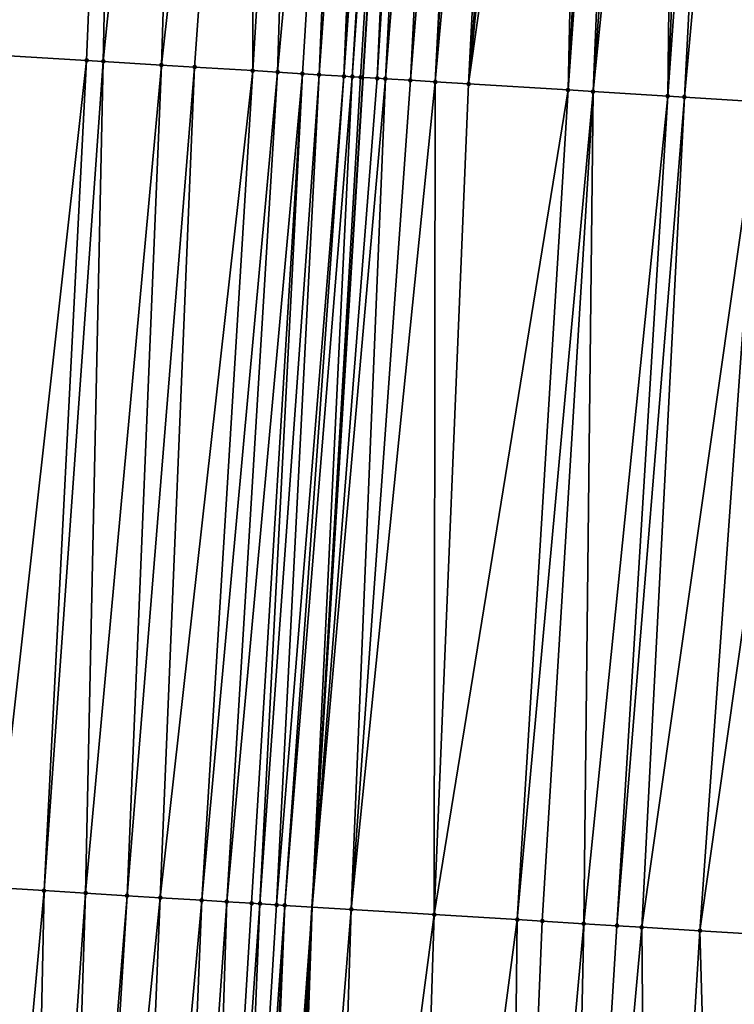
# Model space of a CAD drawing. Header units: feet. Extents: x 2004186 to 2014793, y 836912 to 864902.
# Tile 165 of 256: x 2010503 to 2010520, y 842047 to 842071. Entities that reach past the tile are written whole.
import ezdxf

# ---------------------------------------------------------------- set-up
doc = ezdxf.new("R2010")
doc.units = ezdxf.units.FT
doc.header["$LTSCALE"] = 100
doc.header["$MEASUREMENT"] = 0
for name, color, linetype, lineweight in [('GPL_Skip Line', 2, 'Continuous', 40), ('Road Shots', 4, 'Continuous', 200), ('Road X-Section', 30, 'Continuous', 13)]:
    doc.layers.add(name, color=color, linetype=linetype, lineweight=lineweight)
doc.layers.add('I-77 SB_MM21-27-Surface-TIN', color=7, linetype='Continuous')

msp = doc.modelspace()

# ---------------------------------------------------------------- linework, layer by layer
at = {"layer": 'GPL_Skip Line'}
msp.add_polyline3d([(2010500.074571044, 841889.6343887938, 363.0716087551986), (2010501.24791448, 841909.5974698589, 363.3568374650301), (2010502.421229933, 841929.5600748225, 363.6899301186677), (2010503.594523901, 841949.5223142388, 364.0282991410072), (2010504.767853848, 841969.4851658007, 364.329802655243), (2010505.956372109, 841989.464912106, 364.6331539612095), (2010507.175447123, 842009.4452367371, 364.9308902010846), (2010508.40960141, 842029.4036327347, 365.2705283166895), (2010509.643714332, 842049.3613597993, 365.6518096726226), (2010510.877817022, 842069.3189213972, 366.0306039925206), (2010512.111964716, 842089.2772107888, 366.4232122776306), (2010513.348931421, 842109.2410407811, 366.8191431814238), (2010514.591381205, 842129.2070327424, 367.1960252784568), (2010515.836190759, 842149.1645853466, 367.5824277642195), (2010517.080952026, 842169.1213637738, 367.9722411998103), (2010518.32571719, 842189.0782046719, 368.3472781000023), (2010519.57005539, 842209.0282002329, 368.7060932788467)], dxfattribs=at)
at = {"layer": 'I-77 SB_MM21-27-Surface-TIN', "color": 128, "linetype": 'ByBlock', "lineweight": -2}
for points in [[(2010505.048378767, 842089.712082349, 366.3395958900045), (2010502.453269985, 842089.8714892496, 366.3236319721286), (2010502.22834979, 842069.8503845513, 365.9560792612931)], [(2010505.048378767, 842089.712082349, 366.3395958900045), (2010502.22834979, 842069.8503845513, 365.9560792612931), (2010504.224592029, 842069.7278408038, 365.9674539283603)], [(2010505.048378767, 842089.712082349, 366.3395958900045), (2010504.224592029, 842069.7278408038, 365.9674539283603), (2010504.623843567, 842069.7033824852, 365.9671554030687)], [(2010506.645367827, 842089.6139701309, 366.3500613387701), (2010505.048378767, 842089.712082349, 366.3395958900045), (2010504.623843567, 842069.7033824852, 365.9671554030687)], [(2010506.645367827, 842089.6139701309, 366.3500613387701), (2010504.623843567, 842069.7033824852, 365.9671554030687), (2010506.021212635, 842069.6175937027, 365.9755340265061)], [(2010508.242348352, 842089.5157186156, 366.3662314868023), (2010506.645367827, 842089.6139701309, 366.3500613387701), (2010506.021212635, 842069.6175937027, 365.9755340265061)], [(2010508.242348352, 842089.5157186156, 366.3662314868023), (2010506.021212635, 842069.6175937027, 365.9755340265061), (2010506.819704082, 842069.5684872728, 365.9846219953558)], [(2010508.242348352, 842089.5157186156, 366.3662314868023), (2010506.819704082, 842069.5684872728, 365.9846219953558), (2010508.217075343, 842069.4827342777, 365.9911744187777)], [(2010509.440088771, 842089.4421119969, 366.375000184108), (2010508.242348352, 842089.5157186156, 366.3662314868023), (2010508.217075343, 842069.4827342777, 365.9911744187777)], [(2010509.440088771, 842089.4421119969, 366.375000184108), (2010508.217075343, 842069.4827342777, 365.9911744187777), (2010508.815943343, 842069.4458949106, 365.9984774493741)], [(2010510.637815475, 842089.3682815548, 366.3929352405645), (2010509.440088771, 842089.4421119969, 366.375000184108), (2010508.815943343, 842069.4458949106, 365.9984774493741)], [(2010510.637815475, 842089.3682815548, 366.3929352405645), (2010508.815943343, 842069.4458949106, 365.9984774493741), (2010509.414805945, 842069.4089674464, 366.0102760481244)], [(2010510.637815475, 842089.3682815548, 366.3929352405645), (2010509.414805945, 842069.4089674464, 366.0102760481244), (2010509.814057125, 842069.3845032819, 366.0102758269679)], [(2010511.23668121, 842089.3314052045, 366.4003108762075), (2010510.637815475, 842089.3682815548, 366.3929352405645), (2010509.814057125, 842069.3845032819, 366.0102758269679)], [(2010511.23668121, 842089.3314052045, 366.4003108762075), (2010509.814057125, 842069.3845032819, 366.0102758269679), (2010510.412919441, 842069.3475711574, 366.0223122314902)], [(2010511.635915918, 842089.3066722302, 366.4113194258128), (2010511.23668121, 842089.3314052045, 366.4003108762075), (2010510.412919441, 842069.3475711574, 366.0223122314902)], [(2010511.835529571, 842089.2942453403, 366.4192974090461), (2010511.635915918, 842089.3066722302, 366.4113194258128), (2010510.412919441, 842069.3475711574, 366.0223122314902)], [(2010511.835529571, 842089.2942453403, 366.4192974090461), (2010510.412919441, 842069.3475711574, 366.0223122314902), (2010510.612535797, 842069.3351883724, 366.0300024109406)], [(2010512.035149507, 842089.2819209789, 366.4230764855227), (2010511.835529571, 842089.2942453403, 366.4192974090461), (2010510.612535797, 842069.3351883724, 366.0300024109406)], [(2010512.035149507, 842089.2819209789, 366.4230764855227), (2010510.612535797, 842069.3351883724, 366.0300024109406), (2010510.812161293, 842069.3229547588, 366.0300804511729)], [(2010512.035149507, 842089.2819209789, 366.4230764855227), (2010510.812161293, 842069.3229547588, 366.0300804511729), (2010510.877817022, 842069.3189213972, 366.0306039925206)], [(2010512.035149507, 842089.2819209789, 366.4230764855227), (2010510.877817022, 842069.3189213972, 366.0306039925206), (2010512.111964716, 842089.2772107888, 366.4232122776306)], [(2010511.21140865, 842069.2984282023, 366.0332640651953), (2010512.111964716, 842089.2772107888, 366.4232122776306), (2010510.877817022, 842069.3189213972, 366.0306039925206)], [(2010512.43439963, 842089.2574395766, 366.4237822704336), (2010512.111964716, 842089.2772107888, 366.4232122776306), (2010511.21140865, 842069.2984282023, 366.0332640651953)], [(2010512.43439963, 842089.2574395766, 366.4237822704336), (2010511.21140865, 842069.2984282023, 366.0332640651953), (2010511.41102865, 842069.2861049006, 366.0379188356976)], [(2010513.033265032, 842089.2205578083, 366.4313797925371), (2010512.43439963, 842089.2574395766, 366.4237822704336), (2010511.41102865, 842069.2861049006, 366.0379188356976)], [(2010513.033265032, 842089.2205578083, 366.4313797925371), (2010511.41102865, 842069.2861049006, 366.0379188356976), (2010512.009900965, 842069.2493359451, 366.0416288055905)], [(2010513.632137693, 842089.1837945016, 366.4341258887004), (2010513.033265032, 842089.2205578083, 366.4313797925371), (2010512.009900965, 842069.2493359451, 366.0416288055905)], [(2010513.632137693, 842089.1837945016, 366.4341258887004), (2010512.009900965, 842069.2493359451, 366.0416288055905), (2010512.608775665, 842069.2126059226, 366.0433520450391)], [(2010513.831759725, 842089.1715043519, 366.4365038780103), (2010513.632137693, 842089.1837945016, 366.4341258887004), (2010512.608775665, 842069.2126059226, 366.0433520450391)], [(2010514.430635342, 842089.134789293, 366.4372740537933), (2010513.831759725, 842089.1715043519, 366.4365038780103), (2010512.608775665, 842069.2126059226, 366.0433520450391)], [(2010514.430635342, 842089.134789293, 366.4372740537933), (2010512.608775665, 842069.2126059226, 366.0433520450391), (2010513.407278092, 842069.1636786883, 366.0432957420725)], [(2010515.029505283, 842089.0979816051, 366.4418377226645), (2010514.430635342, 842089.134789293, 366.4372740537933), (2010513.407278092, 842069.1636786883, 366.0432957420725)], [(2010515.428747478, 842089.0733708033, 366.4478428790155), (2010515.029505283, 842089.0979816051, 366.4418377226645), (2010513.407278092, 842069.1636786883, 366.0432957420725)], [(2010516.227238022, 842089.0242496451, 366.4557395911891), (2010515.428747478, 842089.0733708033, 366.4478428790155), (2010513.407278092, 842069.1636786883, 366.0432957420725)], [(2010516.227238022, 842089.0242496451, 366.4557395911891), (2010513.407278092, 842069.1636786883, 366.0432957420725), (2010515.802771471, 842069.0166701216, 366.0547036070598)], [(2010516.826105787, 842088.98740644, 366.4617578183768), (2010516.227238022, 842089.0242496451, 366.4557395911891), (2010515.802771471, 842069.0166701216, 366.0547036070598)], [(2010517.225351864, 842088.9628589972, 366.4651681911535), (2010516.826105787, 842088.98740644, 366.4617578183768), (2010515.802771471, 842069.0166701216, 366.0547036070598)], [(2010517.225351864, 842088.9628589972, 366.4651681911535), (2010515.802771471, 842069.0166701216, 366.0547036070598), (2010516.401644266, 842068.9799089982, 366.0580139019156)], [(2010517.824214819, 842088.9259372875, 366.4744014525), (2010517.225351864, 842088.9628589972, 366.4651681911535), (2010516.401644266, 842068.9799089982, 366.0580139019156)], [(2010518.423085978, 842088.8891494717, 366.4781512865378), (2010517.824214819, 842088.9259372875, 366.4744014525), (2010516.401644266, 842068.9799089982, 366.0580139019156)], [(2010518.423085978, 842088.8891494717, 366.4781512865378), (2010516.401644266, 842068.9799089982, 366.0580139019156), (2010518.19827127, 842068.8697663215, 366.0607652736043)], [(2010519.021950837, 842088.8522588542, 366.4861112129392), (2010518.423085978, 842088.8891494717, 366.4781512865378), (2010518.19827127, 842068.8697663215, 366.0607652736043)], [(2010519.620821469, 842088.815462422, 366.4902139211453), (2010519.021950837, 842088.8522588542, 366.4861112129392), (2010518.19827127, 842068.8697663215, 366.0607652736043)], [(2010519.620821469, 842088.815462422, 366.4902139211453), (2010518.19827127, 842068.8697663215, 366.0607652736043), (2010518.597521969, 842068.8452942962, 366.0611661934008)], [(2010520.419306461, 842088.7662506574, 366.5018212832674), (2010519.620821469, 842088.815462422, 366.4902139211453), (2010518.597521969, 842068.8452942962, 366.0611661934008)], [(2010520.419306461, 842088.7662506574, 366.5018212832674), (2010518.597521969, 842068.8452942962, 366.0611661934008), (2010520.394134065, 842068.7349083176, 366.0763331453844)], [(2010504.224592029, 842069.7278408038, 365.9674539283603), (2010502.22834979, 842069.8503845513, 365.9560792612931), (2010502.003510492, 842049.8306000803, 365.5979266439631)], [(2010504.224592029, 842069.7278408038, 365.9674539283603), (2010502.003510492, 842049.8306000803, 365.5979266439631), (2010503.201261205, 842049.7571614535, 365.6002243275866)], [(2010504.623843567, 842069.7033824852, 365.9671554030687), (2010504.224592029, 842069.7278408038, 365.9674539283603), (2010503.201261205, 842049.7571614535, 365.6002243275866)], [(2010504.623843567, 842069.7033824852, 365.9671554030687), (2010503.201261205, 842049.7571614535, 365.6002243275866), (2010504.199388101, 842049.6959838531, 365.6010803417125)], [(2010506.021212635, 842069.6175937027, 365.9755340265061), (2010504.623843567, 842069.7033824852, 365.9671554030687), (2010504.199388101, 842049.6959838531, 365.6010803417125)], [(2010506.021212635, 842069.6175937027, 365.9755340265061), (2010504.199388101, 842049.6959838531, 365.6010803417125), (2010505.197507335, 842049.6346811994, 365.608165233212)], [(2010506.819704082, 842069.5684872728, 365.9846219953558), (2010506.021212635, 842069.6175937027, 365.9755340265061), (2010505.197507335, 842049.6346811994, 365.608165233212)], [(2010506.819704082, 842069.5684872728, 365.9846219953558), (2010505.197507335, 842049.6346811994, 365.608165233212), (2010505.995999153, 842049.5855808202, 365.6167348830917)], [(2010508.217075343, 842069.4827342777, 365.9911744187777), (2010506.819704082, 842069.5684872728, 365.9846219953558), (2010505.995999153, 842049.5855808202, 365.6167348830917)], [(2010508.217075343, 842069.4827342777, 365.9911744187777), (2010505.995999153, 842049.5855808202, 365.6167348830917), (2010506.994124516, 842049.5243782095, 365.6188366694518)], [(2010508.815943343, 842069.4458949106, 365.9984774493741), (2010508.217075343, 842069.4827342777, 365.9911744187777), (2010506.994124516, 842049.5243782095, 365.6188366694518)], [(2010508.815943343, 842069.4458949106, 365.9984774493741), (2010506.994124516, 842049.5243782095, 365.6188366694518), (2010507.592993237, 842049.4875506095, 365.6253792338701)], [(2010509.414805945, 842069.4089674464, 366.0102760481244), (2010508.815943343, 842069.4458949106, 365.9984774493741), (2010507.592993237, 842049.4875506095, 365.6253792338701)], [(2010509.414805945, 842069.4089674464, 366.0102760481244), (2010507.592993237, 842049.4875506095, 365.6253792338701), (2010508.19185482, 842049.4506065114, 365.6377245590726)], [(2010509.414805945, 842069.4089674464, 366.0102760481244), (2010508.19185482, 842049.4506065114, 365.6377245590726), (2010508.391481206, 842049.4383874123, 365.6370778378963)], [(2010509.814057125, 842069.3845032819, 366.0102758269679), (2010509.414805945, 842069.4089674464, 366.0102760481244), (2010508.391481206, 842049.4383874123, 365.6370778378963)], [(2010509.814057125, 842069.3845032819, 366.0102758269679), (2010508.391481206, 842049.4383874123, 365.6370778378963), (2010508.790726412, 842049.4138257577, 365.6419337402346)], [(2010510.412919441, 842069.3475711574, 366.0223122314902), (2010509.814057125, 842069.3845032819, 366.0102758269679), (2010508.790726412, 842049.4138257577, 365.6419337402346)], [(2010510.412919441, 842069.3475711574, 366.0223122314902), (2010508.790726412, 842049.4138257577, 365.6419337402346), (2010508.990345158, 842049.4014819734, 365.647497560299)], [(2010510.612535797, 842069.3351883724, 366.0300024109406), (2010510.412919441, 842069.3475711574, 366.0223122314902), (2010508.990345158, 842049.4014819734, 365.647497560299)], [(2010510.612535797, 842069.3351883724, 366.0300024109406), (2010508.990345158, 842049.4014819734, 365.647497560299), (2010509.643714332, 842049.3613597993, 365.6518096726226)], [(2010510.812161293, 842069.3229547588, 366.0300804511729), (2010510.612535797, 842069.3351883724, 366.0300024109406), (2010509.643714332, 842049.3613597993, 365.6518096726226)], [(2010510.812161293, 842069.3229547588, 366.0300804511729), (2010509.643714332, 842049.3613597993, 365.6518096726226), (2010510.877817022, 842069.3189213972, 366.0306039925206)], [(2010511.21140865, 842069.2984282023, 366.0332640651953), (2010510.877817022, 842069.3189213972, 366.0306039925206), (2010509.643714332, 842049.3613597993, 365.6518096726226)], [(2010511.41102865, 842069.2861049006, 366.0379188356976), (2010511.21140865, 842069.2984282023, 366.0332640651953), (2010509.643714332, 842049.3613597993, 365.6518096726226)], [(2010511.41102865, 842069.2861049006, 366.0379188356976), (2010509.643714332, 842049.3613597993, 365.6518096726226), (2010510.58733691, 842049.3034137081, 365.6580374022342)], [(2010512.009900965, 842069.2493359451, 366.0416288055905), (2010511.41102865, 842069.2861049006, 366.0379188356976), (2010510.58733691, 842049.3034137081, 365.6580374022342)], [(2010512.608775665, 842069.2126059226, 366.0433520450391), (2010512.009900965, 842069.2493359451, 366.0416288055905), (2010510.58733691, 842049.3034137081, 365.6580374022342)], [(2010512.608775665, 842069.2126059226, 366.0433520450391), (2010510.58733691, 842049.3034137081, 365.6580374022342), (2010512.583586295, 842049.1809865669, 365.6633327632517)], [(2010513.407278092, 842069.1636786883, 366.0432957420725), (2010512.608775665, 842069.2126059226, 366.0433520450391), (2010512.583586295, 842049.1809865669, 365.6633327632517)], [(2010515.802771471, 842069.0166701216, 366.0547036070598), (2010513.407278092, 842069.1636786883, 366.0432957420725), (2010512.583586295, 842049.1809865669, 365.6633327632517)], [(2010515.802771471, 842069.0166701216, 366.0547036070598), (2010512.583586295, 842049.1809865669, 365.6633327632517), (2010514.579827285, 842049.0584224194, 365.6754524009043)], [(2010516.401644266, 842068.9799089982, 366.0580139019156), (2010515.802771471, 842069.0166701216, 366.0547036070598), (2010514.579827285, 842049.0584224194, 365.6754524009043)], [(2010516.401644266, 842068.9799089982, 366.0580139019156), (2010514.579827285, 842049.0584224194, 365.6754524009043), (2010515.178698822, 842049.0216407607, 365.6797066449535)], [(2010516.401644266, 842068.9799089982, 366.0580139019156), (2010515.178698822, 842049.0216407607, 365.6797066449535), (2010516.176825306, 842048.9604564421, 365.6808972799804)], [(2010518.19827127, 842068.8697663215, 366.0607652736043), (2010516.401644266, 842068.9799089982, 366.0580139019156), (2010516.176825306, 842048.9604564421, 365.6808972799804)], [(2010518.19827127, 842068.8697663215, 366.0607652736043), (2010516.176825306, 842048.9604564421, 365.6808972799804), (2010516.975327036, 842048.911517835, 365.6814090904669)], [(2010518.597521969, 842068.8452942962, 366.0611661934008), (2010518.19827127, 842068.8697663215, 366.0607652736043), (2010516.975327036, 842048.911517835, 365.6814090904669)], [(2010518.597521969, 842068.8452942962, 366.0611661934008), (2010516.975327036, 842048.911517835, 365.6814090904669), (2010517.574201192, 842048.8747789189, 365.6835343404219)], [(2010520.394134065, 842068.7349083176, 366.0763331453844), (2010518.597521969, 842068.8452942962, 366.0611661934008), (2010517.574201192, 842048.8747789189, 365.6835343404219)], [(2010520.394134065, 842068.7349083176, 366.0763331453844), (2010517.574201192, 842048.8747789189, 365.6835343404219), (2010518.97156666, 842048.7889313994, 365.6946388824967)], [(2010521.791505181, 842068.6491529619, 366.0830060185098), (2010520.394134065, 842068.7349083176, 366.0763331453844), (2010518.97156666, 842048.7889313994, 365.6946388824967)], [(2010521.791505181, 842068.6491529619, 366.0830060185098), (2010518.97156666, 842048.7889313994, 365.6946388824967), (2010520.96780943, 842048.6663962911, 365.7053120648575)], [(2010503.201261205, 842049.7571614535, 365.6002243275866), (2010502.003510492, 842049.8306000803, 365.5979266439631), (2010501.379392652, 842029.8348332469, 365.2501198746)], [(2010503.201261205, 842049.7571614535, 365.6002243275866), (2010501.379392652, 842029.8348332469, 365.2501198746), (2010502.776779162, 842029.7493291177, 365.2442950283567)], [(2010504.199388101, 842049.6959838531, 365.6010803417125), (2010503.201261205, 842049.7571614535, 365.6002243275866), (2010502.776779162, 842029.7493291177, 365.2442950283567)], [(2010504.199388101, 842049.6959838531, 365.6010803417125), (2010502.776779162, 842029.7493291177, 365.2442950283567), (2010503.575279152, 842029.7003621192, 365.246164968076)], [(2010505.197507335, 842049.6346811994, 365.608165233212), (2010504.199388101, 842049.6959838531, 365.6010803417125), (2010503.575279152, 842029.7003621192, 365.246164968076)], [(2010505.197507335, 842049.6346811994, 365.608165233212), (2010503.575279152, 842029.7003621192, 365.246164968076), (2010503.974526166, 842029.6758299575, 365.2494532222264)], [(2010505.995999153, 842049.5855808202, 365.6167348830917), (2010505.197507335, 842049.6346811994, 365.608165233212), (2010503.974526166, 842029.6758299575, 365.2494532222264)], [(2010505.995999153, 842049.5855808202, 365.6167348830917), (2010503.974526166, 842029.6758299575, 365.2494532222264), (2010505.1722756, 842029.6023704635, 365.2526931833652)], [(2010506.994124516, 842049.5243782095, 365.6188366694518), (2010505.995999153, 842049.5855808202, 365.6167348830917), (2010505.1722756, 842029.6023704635, 365.2526931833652)], [(2010506.994124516, 842049.5243782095, 365.6188366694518), (2010505.1722756, 842029.6023704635, 365.2526931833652), (2010506.170401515, 842029.541176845, 365.2542989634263)], [(2010507.592993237, 842049.4875506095, 365.6253792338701), (2010506.994124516, 842049.5243782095, 365.6188366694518), (2010506.170401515, 842029.541176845, 365.2542989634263)], [(2010507.592993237, 842049.4875506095, 365.6253792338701), (2010506.170401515, 842029.541176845, 365.2542989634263), (2010506.968890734, 842029.4920340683, 365.2646693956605)], [(2010508.19185482, 842049.4506065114, 365.6377245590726), (2010507.592993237, 842049.4875506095, 365.6253792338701), (2010506.968890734, 842029.4920340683, 365.2646693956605)], [(2010508.391481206, 842049.4383874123, 365.6370778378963), (2010508.19185482, 842049.4506065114, 365.6377245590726), (2010506.968890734, 842029.4920340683, 365.2646693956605)], [(2010508.391481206, 842049.4383874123, 365.6370778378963), (2010506.968890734, 842029.4920340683, 365.2646693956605), (2010507.567765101, 842029.4552985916, 365.2665664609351)], [(2010508.790726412, 842049.4138257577, 365.6419337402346), (2010508.391481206, 842049.4383874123, 365.6370778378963), (2010507.567765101, 842029.4552985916, 365.2665664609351)], [(2010508.990345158, 842049.4014819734, 365.647497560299), (2010508.790726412, 842049.4138257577, 365.6419337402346), (2010507.567765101, 842029.4552985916, 365.2665664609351)], [(2010508.990345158, 842049.4014819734, 365.647497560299), (2010507.567765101, 842029.4552985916, 365.2665664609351), (2010507.967017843, 842029.4308599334, 365.2653329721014)], [(2010508.990345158, 842049.4014819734, 365.647497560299), (2010507.967017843, 842029.4308599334, 365.2653329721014), (2010508.166638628, 842029.4185494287, 365.2691253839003)], [(2010508.990345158, 842049.4014819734, 365.647497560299), (2010508.166638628, 842029.4185494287, 365.2691253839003), (2010509.643714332, 842049.3613597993, 365.6518096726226)], [(2010508.166638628, 842029.4185494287, 365.2691253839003), (2010508.40960141, 842029.4036327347, 365.2705283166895), (2010509.643714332, 842049.3613597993, 365.6518096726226)], [(2010508.565886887, 842029.3940375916, 365.2714307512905), (2010509.643714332, 842049.3613597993, 365.6518096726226), (2010508.40960141, 842029.4036327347, 365.2705283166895)], [(2010508.765515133, 842029.3818488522, 365.2693347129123), (2010509.643714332, 842049.3613597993, 365.6518096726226), (2010508.565886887, 842029.3940375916, 365.2714307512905)], [(2010508.965135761, 842029.3695357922, 365.2732507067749), (2010509.643714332, 842049.3613597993, 365.6518096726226), (2010508.765515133, 842029.3818488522, 365.2693347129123)], [(2010510.58733691, 842049.3034137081, 365.6580374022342), (2010509.643714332, 842049.3613597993, 365.6518096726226), (2010508.965135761, 842029.3695357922, 365.2732507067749)], [(2010510.58733691, 842049.3034137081, 365.6580374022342), (2010508.965135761, 842029.3695357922, 365.2732507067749), (2010509.963255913, 842029.3082481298, 365.2794043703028)], [(2010512.583586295, 842049.1809865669, 365.6633327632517), (2010510.58733691, 842049.3034137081, 365.6580374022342), (2010509.963255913, 842029.3082481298, 365.2794043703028)], [(2010512.583586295, 842049.1809865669, 365.6633327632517), (2010509.963255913, 842029.3082481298, 365.2794043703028), (2010511.959507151, 842029.1858512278, 365.2830833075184)], [(2010514.579827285, 842049.0584224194, 365.6754524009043), (2010512.583586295, 842049.1809865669, 365.6633327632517), (2010511.959507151, 842029.1858512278, 365.2830833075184)], [(2010514.579827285, 842049.0584224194, 365.6754524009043), (2010511.959507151, 842029.1858512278, 365.2830833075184), (2010514.355003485, 842029.0388908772, 365.2915635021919)], [(2010515.178698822, 842049.0216407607, 365.6797066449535), (2010514.579827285, 842049.0584224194, 365.6754524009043), (2010514.355003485, 842029.0388908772, 365.2915635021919)], [(2010516.176825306, 842048.9604564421, 365.6808972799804), (2010515.178698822, 842049.0216407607, 365.6797066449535), (2010514.355003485, 842029.0388908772, 365.2915635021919)], [(2010516.176825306, 842048.9604564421, 365.6808972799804), (2010514.355003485, 842029.0388908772, 365.2915635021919), (2010515.752383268, 842028.9532769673, 365.2910475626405)], [(2010516.975327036, 842048.911517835, 365.6814090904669), (2010516.176825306, 842048.9604564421, 365.6808972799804), (2010515.752383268, 842028.9532769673, 365.2910475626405)], [(2010517.574201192, 842048.8747789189, 365.6835343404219), (2010516.975327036, 842048.911517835, 365.6814090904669), (2010515.752383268, 842028.9532769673, 365.2910475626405)], [(2010517.574201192, 842048.8747789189, 365.6835343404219), (2010515.752383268, 842028.9532769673, 365.2910475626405), (2010517.748626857, 842028.8307552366, 365.3007631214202)], [(2010518.97156666, 842048.7889313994, 365.6946388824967), (2010517.574201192, 842048.8747789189, 365.6835343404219), (2010517.748626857, 842028.8307552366, 365.3007631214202)], [(2010518.97156666, 842048.7889313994, 365.6946388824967), (2010517.748626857, 842028.8307552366, 365.3007631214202), (2010519.545254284, 842028.7206194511, 365.3030380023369)], [(2010520.96780943, 842048.6663962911, 365.7053120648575), (2010518.97156666, 842048.7889313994, 365.6946388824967), (2010519.545254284, 842028.7206194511, 365.3030380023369)], [(2010520.96780943, 842048.6663962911, 365.7053120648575), (2010519.545254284, 842028.7206194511, 365.3030380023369), (2010519.944508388, 842028.6962030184, 365.3007296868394)]]:
    msp.add_3dface(points, dxfattribs=at)
at = {"layer": 'Road Shots', "lineweight": 100}
for p in [(2010504.224592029, 842069.7278408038, 365.9674539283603), (2010504.623843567, 842069.7033824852, 365.9671554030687), (2010506.021212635, 842069.6175937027, 365.9755340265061), (2010506.819704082, 842069.5684872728, 365.9846219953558), (2010508.217075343, 842069.4827342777, 365.9911744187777), (2010508.815943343, 842069.4458949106, 365.9984774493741), (2010509.414805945, 842069.4089674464, 366.0102760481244), (2010509.814057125, 842069.3845032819, 366.0102758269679), (2010510.412919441, 842069.3475711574, 366.0223122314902), (2010510.612535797, 842069.3351883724, 366.0300024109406), (2010510.812161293, 842069.3229547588, 366.0300804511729), (2010511.21140865, 842069.2984282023, 366.0332640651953), (2010511.41102865, 842069.2861049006, 366.0379188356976), (2010512.009900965, 842069.2493359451, 366.0416288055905), (2010512.608775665, 842069.2126059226, 366.0433520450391), (2010513.407278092, 842069.1636786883, 366.0432957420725), (2010515.802771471, 842069.0166701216, 366.0547036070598), (2010516.401644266, 842068.9799089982, 366.0580139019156), (2010518.19827127, 842068.8697663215, 366.0607652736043), (2010518.597521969, 842068.8452942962, 366.0611661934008), (2010503.201261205, 842049.7571614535, 365.6002243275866), (2010504.199388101, 842049.6959838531, 365.6010803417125), (2010505.197507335, 842049.6346811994, 365.608165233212), (2010505.995999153, 842049.5855808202, 365.6167348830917), (2010506.994124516, 842049.5243782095, 365.6188366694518), (2010507.592993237, 842049.4875506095, 365.6253792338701), (2010508.19185482, 842049.4506065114, 365.6377245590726), (2010508.391481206, 842049.4383874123, 365.6370778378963), (2010508.790726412, 842049.4138257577, 365.6419337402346), (2010508.990345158, 842049.4014819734, 365.647497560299), (2010510.58733691, 842049.3034137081, 365.6580374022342), (2010512.583586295, 842049.1809865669, 365.6633327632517), (2010514.579827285, 842049.0584224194, 365.6754524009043), (2010515.178698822, 842049.0216407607, 365.6797066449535), (2010516.176825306, 842048.9604564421, 365.6808972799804), (2010516.975327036, 842048.911517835, 365.6814090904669), (2010517.574201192, 842048.8747789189, 365.6835343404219), (2010518.97156666, 842048.7889313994, 365.6946388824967)]:
    msp.add_point(p, dxfattribs=at)
at = {"layer": 'Road X-Section', "extrusion": (0.06114863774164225, 0.9979356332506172, 0.01962946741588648), "elevation": 963278.1653478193, "flags": 128}
msp.add_lwpolyline([(-1955227.518523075, -18546.40756060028), (-1955228.118523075, -18546.39163857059), (-1955229.118523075, -18546.36983275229), (-1955229.518523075, -18546.36078548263), (-1955229.718523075, -18546.35732041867), (-1955230.118523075, -18546.34623707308), (-1955230.718523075, -18546.33594527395), (-1955230.918523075, -18546.33682277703), (-1955231.118523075, -18546.34048831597), (-1955231.318523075, -18546.34100576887), (-1955231.518523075, -18546.33649091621), (-1955232.118523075, -18546.30994419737), (-1955232.318523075, -18546.30694597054), (-1955232.718523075, -18546.316944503), (-1955232.918523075, -18546.31579269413), (-1955233.318523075, -18546.29721586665), (-1955233.518523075, -18546.2899961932), (-1955233.918523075, -18546.28383170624), (-1955234.318523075, -18546.27186321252), (-1955234.718523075, -18546.26632459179), (-1955235.318523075, -18546.2658993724), (-1955236.118523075, -18546.25901699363), (-1955237.118523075, -18546.25470838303), (-1955239.118523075, -18546.24333152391), (-1955239.518523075, -18546.24363010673), (-1955240.918523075, -18546.23524986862), (-1955241.718523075, -18546.22616014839), (-1955243.118523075, -18546.21960646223), (-1955243.718523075, -18546.21230202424), (-1955244.318523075, -18546.20050115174), (-1955244.718523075, -18546.20050137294), (-1955245.318523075, -18546.18846264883), (-1955245.518523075, -18546.18077098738), (-1955245.718523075, -18546.18069293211), (-1955246.118523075, -18546.17750870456), (-1955246.318523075, -18546.17285303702), (-1955246.918523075, -18546.16914235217), (-1955247.518523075, -18546.16741878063), (-1955248.318523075, -18546.16747509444), (-1955250.718523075, -18546.156065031), (-1955251.318523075, -18546.15275409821), (-1955253.118523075, -18546.15000219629), (-1955253.518523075, -18546.14960119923), (-1955255.318523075, -18546.13443132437), (-1955256.718523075, -18546.12775716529), (-1955257.118523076, -18546.1275164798), (-1955257.318523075, -18546.12583716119), (-1955257.518523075, -18546.12085156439), (-1955257.918523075, -18546.12335492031), (-1955258.118523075, -18546.12562666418), (-1955258.318523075, -18546.12439721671), (-1955259.518523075, -18546.13993890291), (-1955261.518523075, -18546.15116907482), (-1955264.318523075, -18546.15975063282), (-1955266.518523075, -18546.17323654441), (-1955267.518523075, -18546.17880070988), (-1955268.118523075, -18546.1894283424), (-1955268.318523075, -18546.19038229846), (-1955268.718523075, -18546.18605375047), (-1955268.918523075, -18546.18638973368), (-1955269.318523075, -18546.19120659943), (-1955269.718523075, -18546.210624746), (-1955269.918523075, -18546.21219618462), (-1955270.118523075, -18546.21632966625), (-1955270.318523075, -18546.22668741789), (-1955270.518523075, -18546.24117544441), (-1955270.718523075, -18546.25177433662), (-1955271.518523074, -18546.28442223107), (-1955271.918523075, -18546.28627167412), (-1955273.718523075, -18546.37326473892), (-1955275.118523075, -18546.43484424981), (-1955275.718523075, -18546.46288787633), (-1955277.518523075, -18546.5357736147)], dxfattribs=at)
at = {"layer": 'Road X-Section', "extrusion": (0.06114804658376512, 0.9979261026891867, 0.02010994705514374), "elevation": 963249.1280431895, "flags": 128}
msp.add_lwpolyline([(-1955227.525420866, -19009.24686560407), (-1955228.325420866, -19009.22966277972), (-1955228.725420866, -19009.22293091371), (-1955228.925420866, -19009.21705227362), (-1955229.525420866, -19009.20815671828), (-1955229.925420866, -19009.19735954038), (-1955230.125420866, -19009.19564200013), (-1955230.725420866, -19009.18378305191), (-1955230.925420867, -19009.1843728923), (-1955231.125420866, -19009.18711819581), (-1955231.325420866, -19009.1874763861), (-1955231.525420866, -19009.1820401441), (-1955231.925420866, -19009.16361333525), (-1955232.125420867, -19009.1576207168), (-1955232.325420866, -19009.157326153), (-1955232.525420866, -19009.15972523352), (-1955232.725420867, -19009.1655529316), (-1955232.925420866, -19009.16755393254), (-1955233.125420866, -19009.16114667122), (-1955233.325420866, -19009.15128500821), (-1955233.725420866, -19009.14547692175), (-1955233.925420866, -19009.14541430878), (-1955234.325420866, -19009.13659923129), (-1955234.525420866, -19009.1341004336), (-1955234.925420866, -19009.13497299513), (-1955235.525420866, -19009.14029866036), (-1955236.925420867, -19009.13947038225), (-1955237.925420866, -19009.13832563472), (-1955238.125420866, -19009.13516980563), (-1955239.325420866, -19009.13287165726), (-1955240.325420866, -19009.13201547), (-1955241.325420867, -19009.12492914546), (-1955242.125420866, -19009.11635776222), (-1955243.125420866, -19009.11425555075), (-1955243.725420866, -19009.10771166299), (-1955244.325420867, -19009.09536384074), (-1955244.525420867, -19009.09601069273), (-1955244.925420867, -19009.09115380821), (-1955245.125420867, -19009.08558886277), (-1955246.725420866, -19009.07504688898), (-1955248.725420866, -19009.06975045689), (-1955250.725420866, -19009.05762836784), (-1955251.325420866, -19009.0533732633), (-1955252.325420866, -19009.05218238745), (-1955253.125420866, -19009.05167047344), (-1955253.725420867, -19009.04954479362), (-1955255.125420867, -19009.03843800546), (-1955257.125420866, -19009.02776266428), (-1955257.925420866, -19009.02937149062), (-1955258.925420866, -19009.03973234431), (-1955260.125420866, -19009.05212802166), (-1955261.325420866, -19009.0589506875), (-1955263.925420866, -19009.06710078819), (-1955265.725420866, -19009.07811332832), (-1955266.525420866, -19009.08537768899), (-1955266.925420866, -19009.08809766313), (-1955268.325420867, -19009.10477512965), (-1955268.925420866, -19009.11121466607), (-1955269.325420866, -19009.12159004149), (-1955269.525420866, -19009.12451812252), (-1955269.725420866, -19009.11988443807), (-1955269.925420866, -19009.12291053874), (-1955270.125420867, -19009.12896174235), (-1955270.325420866, -19009.14227269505), (-1955270.525420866, -19009.16061458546), (-1955270.725420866, -19009.17056104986), (-1955271.525420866, -19009.20193897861), (-1955271.725420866, -19009.20596595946), (-1955271.925420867, -19009.20566249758), (-1955273.325420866, -19009.26883543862), (-1955274.525420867, -19009.32099392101), (-1955275.925420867, -19009.38047325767), (-1955277.525420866, -19009.44704557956)], dxfattribs=at)

doc.saveas('drawing.dxf')
